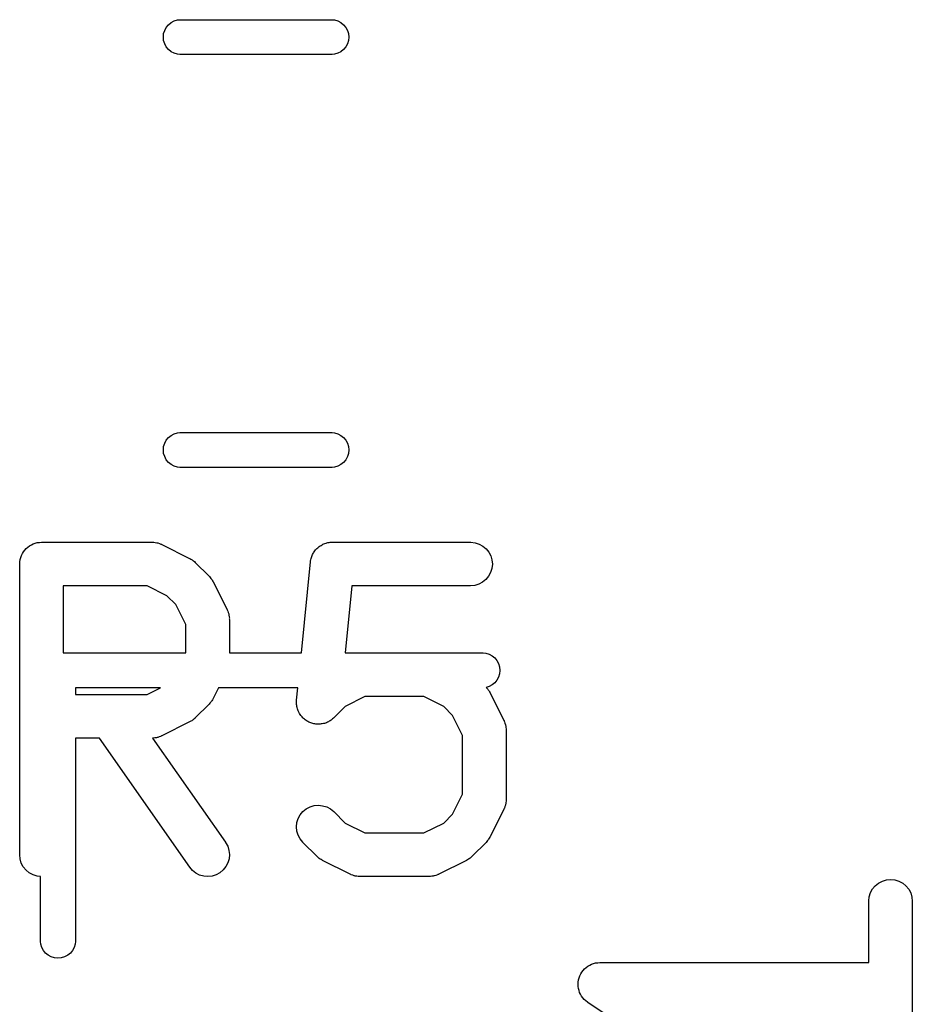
# Model space of a CAD drawing. Extents: x -0.18 to 2.54, y -2.17 to -0.07.
# Tile 17 of 39: x 1.34 to 1.47, y -1.31 to -1.18. Entities that reach past the tile are written whole.
import ezdxf

# ---------------------------------------------------------------- set-up
doc = ezdxf.new("R2010")
doc.units = 0
doc.header["$MEASUREMENT"] = 0
doc.layers.add('BLACK', color=7, linetype='CONTINUOUS')

msp = doc.modelspace()

# ---------------------------------------------------------------- linework, layer by layer
at = {"layer": 'BLACK', "linetype": 'CONTINUOUS'}
for p, q in [((1.36541, -1.18007), (1.36582, -1.17985)), ((1.36582, -1.17985), (1.36627, -1.17972)), ((1.36627, -1.17972), (1.36661, -1.17969)), ((1.36661, -1.17969), (1.38721, -1.17969)), ((1.38721, -1.17969), (1.38755, -1.17972)), ((1.38755, -1.17972), (1.388, -1.17985)), ((1.388, -1.17985), (1.38841, -1.18007)), ((1.3644, -1.18158), (1.36454, -1.18114)), ((1.36454, -1.18114), (1.36476, -1.18073)), ((1.36476, -1.18073), (1.36505, -1.18037)), ((1.36505, -1.18037), (1.36541, -1.18007)), ((1.38841, -1.18007), (1.38877, -1.18037)), ((1.38877, -1.18037), (1.38906, -1.18073)), ((1.38906, -1.18073), (1.38928, -1.18114)), ((1.38928, -1.18114), (1.38942, -1.18158)), ((1.36436, -1.18205), (1.3644, -1.18158)), ((1.3644, -1.18251), (1.36436, -1.18205)), ((1.36454, -1.18296), (1.3644, -1.18251)), ((1.38942, -1.18251), (1.38928, -1.18296)), ((1.38942, -1.18158), (1.38946, -1.18205)), ((1.38946, -1.18205), (1.38942, -1.18251)), ((1.36476, -1.18337), (1.36454, -1.18296)), ((1.36505, -1.18373), (1.36476, -1.18337)), ((1.36541, -1.18402), (1.36505, -1.18373)), ((1.38877, -1.18373), (1.38841, -1.18402)), ((1.38906, -1.18337), (1.38877, -1.18373)), ((1.38928, -1.18296), (1.38906, -1.18337)), ((1.36582, -1.18424), (1.36541, -1.18402)), ((1.36627, -1.18438), (1.36582, -1.18424)), ((1.36661, -1.18441), (1.36627, -1.18438)), ((1.38721, -1.18441), (1.36661, -1.18441)), ((1.38755, -1.18438), (1.38721, -1.18441)), ((1.388, -1.18424), (1.38755, -1.18438)), ((1.38841, -1.18402), (1.388, -1.18424)), ((1.36541, -1.23598), (1.36582, -1.23576)), ((1.36582, -1.23576), (1.36627, -1.23562)), ((1.36627, -1.23562), (1.36661, -1.23559)), ((1.36661, -1.23559), (1.38721, -1.23559)), ((1.38721, -1.23559), (1.38755, -1.23562)), ((1.38755, -1.23562), (1.388, -1.23576)), ((1.388, -1.23576), (1.38841, -1.23598)), ((1.3644, -1.23749), (1.36454, -1.23704)), ((1.36454, -1.23704), (1.36476, -1.23663)), ((1.36476, -1.23663), (1.36505, -1.23627)), ((1.36505, -1.23627), (1.36541, -1.23598)), ((1.38841, -1.23598), (1.38877, -1.23627)), ((1.38877, -1.23627), (1.38906, -1.23663)), ((1.38906, -1.23663), (1.38928, -1.23704)), ((1.38928, -1.23704), (1.38942, -1.23749)), ((1.36436, -1.23795), (1.3644, -1.23749)), ((1.3644, -1.23842), (1.36436, -1.23795)), ((1.36454, -1.23886), (1.3644, -1.23842)), ((1.38942, -1.23842), (1.38928, -1.23886)), ((1.38942, -1.23749), (1.38946, -1.23795)), ((1.38946, -1.23795), (1.38942, -1.23842)), ((1.36476, -1.23927), (1.36454, -1.23886)), ((1.36505, -1.23963), (1.36476, -1.23927)), ((1.36541, -1.23993), (1.36505, -1.23963)), ((1.36582, -1.24015), (1.36541, -1.23993)), ((1.38841, -1.23993), (1.388, -1.24015)), ((1.38877, -1.23963), (1.38841, -1.23993)), ((1.38906, -1.23927), (1.38877, -1.23963)), ((1.38928, -1.23886), (1.38906, -1.23927)), ((1.36627, -1.24028), (1.36582, -1.24015)), ((1.36661, -1.24031), (1.36627, -1.24028)), ((1.38721, -1.24031), (1.36661, -1.24031)), ((1.38755, -1.24028), (1.38721, -1.24031)), ((1.388, -1.24015), (1.38755, -1.24028)), ((1.34674, -1.25066), (1.34701, -1.25058)), ((1.34701, -1.25058), (1.34728, -1.2505)), ((1.34728, -1.2505), (1.34729, -1.2505)), ((1.34729, -1.2505), (1.3473, -1.2505)), ((1.3473, -1.2505), (1.34757, -1.25048)), ((1.34757, -1.25048), (1.34785, -1.25045)), ((1.34785, -1.25045), (1.36285, -1.25045)), ((1.36285, -1.25045), (1.36289, -1.25045)), ((1.36289, -1.25045), (1.36298, -1.25046)), ((1.36298, -1.25046), (1.36306, -1.25046)), ((1.36306, -1.25046), (1.36326, -1.25049)), ((1.36326, -1.25049), (1.36346, -1.25051)), ((1.36346, -1.25051), (1.36355, -1.25054)), ((1.36355, -1.25054), (1.36363, -1.25055)), ((1.36363, -1.25055), (1.36382, -1.25063)), ((1.36382, -1.25063), (1.36401, -1.25069)), ((1.3861, -1.25067), (1.38625, -1.25063)), ((1.38625, -1.25063), (1.38639, -1.25057)), ((1.38639, -1.25057), (1.38652, -1.25054)), ((1.38652, -1.25054), (1.38665, -1.2505)), ((1.38665, -1.2505), (1.3868, -1.25049)), ((1.3868, -1.25049), (1.38696, -1.25046)), ((1.38696, -1.25046), (1.38709, -1.25046)), ((1.38709, -1.25046), (1.38722, -1.25045)), ((1.38722, -1.25045), (1.40597, -1.25045)), ((1.40597, -1.25045), (1.40601, -1.25045)), ((1.40601, -1.25045), (1.40658, -1.25051)), ((1.40658, -1.25051), (1.40713, -1.25069)), ((1.34527, -1.25199), (1.3454, -1.25175)), ((1.3454, -1.25175), (1.34541, -1.25174)), ((1.34541, -1.25173), (1.34559, -1.25152)), ((1.34541, -1.25174), (1.34541, -1.25173)), ((1.34559, -1.25152), (1.34577, -1.25131)), ((1.34577, -1.25131), (1.34578, -1.2513)), ((1.34578, -1.25129), (1.346, -1.25112)), ((1.34578, -1.2513), (1.34578, -1.25129)), ((1.346, -1.25112), (1.34622, -1.25094)), ((1.34622, -1.25094), (1.34623, -1.25094)), ((1.34623, -1.25093), (1.34648, -1.2508)), ((1.34623, -1.25094), (1.34623, -1.25093)), ((1.34648, -1.2508), (1.34673, -1.25067)), ((1.34673, -1.25067), (1.34674, -1.25067)), ((1.34674, -1.25067), (1.34674, -1.25066)), ((1.36401, -1.25069), (1.36409, -1.25073)), ((1.36409, -1.25073), (1.36417, -1.25076)), ((1.36417, -1.25076), (1.36792, -1.25263)), ((1.38464, -1.25197), (1.38471, -1.25187)), ((1.38471, -1.25187), (1.38477, -1.25175)), ((1.38477, -1.25175), (1.38487, -1.25163)), ((1.38487, -1.25163), (1.38496, -1.2515)), ((1.38496, -1.2515), (1.38506, -1.25141)), ((1.38506, -1.25141), (1.38514, -1.25131)), ((1.38514, -1.25131), (1.38526, -1.25121)), ((1.38526, -1.25121), (1.38537, -1.2511)), ((1.38537, -1.2511), (1.38548, -1.25102)), ((1.38548, -1.25102), (1.38559, -1.25094)), ((1.38559, -1.25094), (1.38573, -1.25087)), ((1.38573, -1.25087), (1.38586, -1.25078)), ((1.38586, -1.25078), (1.38598, -1.25073)), ((1.38598, -1.25073), (1.3861, -1.25067)), ((1.40713, -1.25069), (1.40764, -1.25096)), ((1.40764, -1.25096), (1.40808, -1.25133)), ((1.40808, -1.25133), (1.40844, -1.25178)), ((1.40844, -1.25178), (1.40871, -1.25229)), ((1.3449, -1.25336), (1.34493, -1.25308)), ((1.34493, -1.25308), (1.34496, -1.25281)), ((1.34496, -1.25279), (1.34505, -1.25252)), ((1.34496, -1.2528), (1.34496, -1.25279)), ((1.34496, -1.25281), (1.34496, -1.2528)), ((1.34505, -1.25252), (1.34513, -1.25226)), ((1.34513, -1.25225), (1.34514, -1.25224)), ((1.34513, -1.25226), (1.34513, -1.25225)), ((1.34514, -1.25224), (1.34527, -1.25199)), ((1.36792, -1.25263), (1.36796, -1.25265)), ((1.36796, -1.25265), (1.36809, -1.25274)), ((1.36809, -1.25274), (1.36824, -1.25282)), ((1.36824, -1.25282), (1.36834, -1.2529)), ((1.36834, -1.2529), (1.36844, -1.25297)), ((1.36844, -1.25297), (1.36856, -1.25308)), ((1.36856, -1.25308), (1.36869, -1.25319)), ((1.36869, -1.25319), (1.37056, -1.25506)), ((1.38305, -1.26543), (1.38428, -1.25311)), ((1.38428, -1.25311), (1.38429, -1.25307)), ((1.38429, -1.25307), (1.38431, -1.25294)), ((1.38431, -1.25294), (1.38433, -1.25281)), ((1.38433, -1.25281), (1.38437, -1.25266)), ((1.38437, -1.25266), (1.38441, -1.2525)), ((1.38441, -1.2525), (1.38446, -1.25238)), ((1.38446, -1.25238), (1.3845, -1.25226)), ((1.3845, -1.25226), (1.38457, -1.25212)), ((1.38457, -1.25212), (1.38464, -1.25197)), ((1.40871, -1.25229), (1.40887, -1.25285)), ((1.40887, -1.25285), (1.40892, -1.25342)), ((1.3449, -1.25338), (1.3449, -1.25336)), ((1.3449, -1.2534), (1.3449, -1.25338)), ((1.3449, -1.25338), (1.3449, -1.25338)), ((1.3449, -1.25338), (1.3449, -1.25338)), ((1.3449, -1.29277), (1.3449, -1.2534)), ((1.40869, -1.25455), (1.40842, -1.25505)), ((1.40886, -1.25399), (1.40869, -1.25455)), ((1.40892, -1.25342), (1.40886, -1.25399)), ((1.37056, -1.25506), (1.37059, -1.25509)), ((1.37059, -1.25509), (1.37069, -1.25522)), ((1.37069, -1.25522), (1.37081, -1.25534)), ((1.37081, -1.25534), (1.37087, -1.25545)), ((1.37087, -1.25545), (1.37095, -1.25554)), ((1.37095, -1.25554), (1.37103, -1.25569)), ((1.37103, -1.25569), (1.37111, -1.25583)), ((1.37111, -1.25583), (1.37299, -1.25958)), ((1.4076, -1.25586), (1.40709, -1.25613)), ((1.40805, -1.2555), (1.4076, -1.25586)), ((1.40842, -1.25505), (1.40805, -1.2555)), ((1.3508, -1.25635), (1.3508, -1.26543)), ((1.36215, -1.25635), (1.3508, -1.25635)), ((1.36485, -1.2577), (1.36215, -1.25635)), ((1.38989, -1.25635), (1.38898, -1.26543)), ((1.40597, -1.25635), (1.38989, -1.25635)), ((1.40654, -1.2563), (1.40597, -1.25635)), ((1.40709, -1.25613), (1.40654, -1.2563)), ((1.36605, -1.2589), (1.36485, -1.2577)), ((1.36739, -1.2616), (1.36605, -1.2589)), ((1.37299, -1.25958), (1.37301, -1.25962)), ((1.37301, -1.25962), (1.37304, -1.2597)), ((1.37304, -1.2597), (1.37308, -1.25977)), ((1.37308, -1.25977), (1.37314, -1.25997)), ((1.37314, -1.25997), (1.37321, -1.26016)), ((1.37321, -1.26016), (1.37322, -1.26024)), ((1.37322, -1.26024), (1.37324, -1.26033)), ((1.37324, -1.26033), (1.37326, -1.26053)), ((1.37326, -1.26053), (1.3733, -1.26073)), ((1.3733, -1.26073), (1.37329, -1.26081)), ((1.37329, -1.26081), (1.3733, -1.2609)), ((1.3733, -1.2609), (1.3733, -1.26543)), ((1.36739, -1.26543), (1.36739, -1.2616)), ((1.3508, -1.26543), (1.36739, -1.26543)), ((1.3733, -1.26543), (1.38305, -1.26543)), ((1.38898, -1.26543), (1.40768, -1.26543)), ((1.40768, -1.26543), (1.40802, -1.26547)), ((1.40802, -1.26547), (1.40847, -1.2656)), ((1.40847, -1.2656), (1.40888, -1.26582)), ((1.40888, -1.26582), (1.40924, -1.26612)), ((1.40924, -1.26612), (1.40953, -1.26648)), ((1.40953, -1.26648), (1.40975, -1.26689)), ((1.40975, -1.26689), (1.40989, -1.26733)), ((1.40989, -1.26733), (1.40993, -1.2678)), ((1.40993, -1.2678), (1.40989, -1.26826)), ((1.40953, -1.26911), (1.40924, -1.26947)), ((1.40975, -1.2687), (1.40953, -1.26911)), ((1.40989, -1.26826), (1.40975, -1.2687)), ((1.35244, -1.27016), (1.35244, -1.27107)), ((1.36398, -1.27016), (1.35244, -1.27016)), ((1.36215, -1.27107), (1.36398, -1.27016)), ((1.37183, -1.27016), (1.37111, -1.27159)), ((1.38258, -1.27016), (1.37183, -1.27016)), ((1.38241, -1.27185), (1.38258, -1.27016)), ((1.40847, -1.26999), (1.40809, -1.2701)), ((1.40809, -1.2701), (1.40819, -1.27022)), ((1.40819, -1.27022), (1.4083, -1.27034)), ((1.4083, -1.27034), (1.40837, -1.27044)), ((1.40837, -1.27044), (1.40844, -1.27054)), ((1.40844, -1.27054), (1.40852, -1.27069)), ((1.40888, -1.26977), (1.40847, -1.26999)), ((1.40924, -1.26947), (1.40888, -1.26977)), ((1.35244, -1.27107), (1.36215, -1.27107)), ((1.37093, -1.27192), (1.37085, -1.27201)), ((1.371, -1.27177), (1.37093, -1.27192)), ((1.3711, -1.27163), (1.371, -1.27177)), ((1.37111, -1.27159), (1.3711, -1.27163)), ((1.38241, -1.272), (1.38241, -1.27185)), ((1.39167, -1.27135), (1.38897, -1.2727)), ((1.39965, -1.27135), (1.39167, -1.27135)), ((1.40234, -1.2727), (1.39965, -1.27135)), ((1.40852, -1.27069), (1.40861, -1.27083)), ((1.40861, -1.27083), (1.41048, -1.27458)), ((1.37056, -1.27236), (1.36869, -1.27424)), ((1.37067, -1.27223), (1.37056, -1.27236)), ((1.37078, -1.27211), (1.37067, -1.27223)), ((1.37085, -1.27201), (1.37078, -1.27211)), ((1.38239, -1.27214), (1.38241, -1.272)), ((1.38241, -1.27228), (1.38239, -1.27214)), ((1.38241, -1.27243), (1.38241, -1.27228)), ((1.38243, -1.27257), (1.38241, -1.27243)), ((1.38245, -1.27271), (1.38243, -1.27257)), ((1.38249, -1.27285), (1.38245, -1.27271)), ((1.38252, -1.273), (1.38249, -1.27285)), ((1.38257, -1.27313), (1.38252, -1.273)), ((1.38261, -1.27326), (1.38257, -1.27313)), ((1.38268, -1.27339), (1.38261, -1.27326)), ((1.38897, -1.2727), (1.38743, -1.27424)), ((1.40354, -1.2739), (1.40234, -1.2727)), ((1.36821, -1.27462), (1.36806, -1.2747)), ((1.3683, -1.27455), (1.36821, -1.27462)), ((1.36841, -1.27448), (1.3683, -1.27455)), ((1.36853, -1.27437), (1.36841, -1.27448)), ((1.36866, -1.27427), (1.36853, -1.27437)), ((1.36869, -1.27424), (1.36866, -1.27427)), ((1.38274, -1.27353), (1.38268, -1.27339)), ((1.38281, -1.27365), (1.38274, -1.27353)), ((1.38288, -1.27377), (1.38281, -1.27365)), ((1.38297, -1.27389), (1.38288, -1.27377)), ((1.38305, -1.27401), (1.38297, -1.27389)), ((1.38315, -1.27411), (1.38305, -1.27401)), ((1.38324, -1.27422), (1.38315, -1.27411)), ((1.38336, -1.27432), (1.38324, -1.27422)), ((1.38346, -1.27442), (1.38336, -1.27432)), ((1.38358, -1.2745), (1.38346, -1.27442)), ((1.38369, -1.27459), (1.38358, -1.2745)), ((1.38382, -1.27466), (1.38369, -1.27459)), ((1.38695, -1.27462), (1.38683, -1.27469)), ((1.38707, -1.27453), (1.38695, -1.27462)), ((1.38719, -1.27445), (1.38707, -1.27453)), ((1.38729, -1.27435), (1.38719, -1.27445)), ((1.3874, -1.27427), (1.38729, -1.27435)), ((1.38743, -1.27424), (1.3874, -1.27427)), ((1.40489, -1.2766), (1.40354, -1.2739)), ((1.41048, -1.27458), (1.4105, -1.27461)), ((1.4105, -1.27461), (1.41053, -1.2747)), ((1.36792, -1.27479), (1.36417, -1.27666)), ((1.36806, -1.2747), (1.36792, -1.27479)), ((1.38394, -1.27474), (1.38382, -1.27466)), ((1.38407, -1.2748), (1.38394, -1.27474)), ((1.38419, -1.27487), (1.38407, -1.2748)), ((1.38433, -1.27491), (1.38419, -1.27487)), ((1.38447, -1.27497), (1.38433, -1.27491)), ((1.38461, -1.275), (1.38447, -1.27497)), ((1.38474, -1.27504), (1.38461, -1.275)), ((1.38489, -1.27505), (1.38474, -1.27504)), ((1.38503, -1.27508), (1.38489, -1.27505)), ((1.38517, -1.27509), (1.38503, -1.27508)), ((1.38531, -1.2751), (1.38517, -1.27509)), ((1.38546, -1.27509), (1.38531, -1.2751)), ((1.38561, -1.27509), (1.38546, -1.27509)), ((1.38575, -1.27506), (1.38561, -1.27509)), ((1.38589, -1.27505), (1.38575, -1.27506)), ((1.38603, -1.27501), (1.38589, -1.27505)), ((1.38617, -1.27498), (1.38603, -1.27501)), ((1.38631, -1.27493), (1.38617, -1.27498)), ((1.38644, -1.27489), (1.38631, -1.27493)), ((1.38657, -1.27482), (1.38644, -1.27489)), ((1.38671, -1.27477), (1.38657, -1.27482)), ((1.38683, -1.27469), (1.38671, -1.27477)), ((1.41053, -1.2747), (1.41057, -1.27477)), ((1.41057, -1.27477), (1.41063, -1.27497)), ((1.41063, -1.27497), (1.4107, -1.27516)), ((1.4107, -1.27516), (1.41071, -1.27524)), ((1.41071, -1.27524), (1.41074, -1.27532)), ((1.41074, -1.27532), (1.41076, -1.27553)), ((1.41076, -1.27553), (1.41079, -1.27572)), ((1.41079, -1.27572), (1.41079, -1.27581)), ((1.41079, -1.27581), (1.4108, -1.2759)), ((1.4108, -1.2759), (1.4108, -1.28527)), ((1.35569, -1.27698), (1.35244, -1.27698)), ((1.35244, -1.27698), (1.35244, -1.30453)), ((1.36793, -1.29446), (1.35569, -1.27698)), ((1.36294, -1.27697), (1.36289, -1.27697)), ((1.36289, -1.27697), (1.37277, -1.29108)), ((1.36302, -1.27697), (1.36294, -1.27697)), ((1.36322, -1.27694), (1.36302, -1.27697)), ((1.36342, -1.27692), (1.36322, -1.27694)), ((1.36351, -1.27689), (1.36342, -1.27692)), ((1.36359, -1.27688), (1.36351, -1.27689)), ((1.36378, -1.27681), (1.36359, -1.27688)), ((1.36397, -1.27675), (1.36378, -1.27681)), ((1.36405, -1.27671), (1.36397, -1.27675)), ((1.36413, -1.27668), (1.36405, -1.27671)), ((1.36417, -1.27666), (1.36413, -1.27668)), ((1.40489, -1.28457), (1.40489, -1.2766)), ((1.40354, -1.28727), (1.40489, -1.28457)), ((1.4108, -1.28527), (1.4108, -1.28531)), ((1.38327, -1.28692), (1.38372, -1.28656)), ((1.38372, -1.28656), (1.38423, -1.28629)), ((1.38423, -1.28629), (1.38478, -1.28612)), ((1.38478, -1.28612), (1.38536, -1.28607)), ((1.38536, -1.28607), (1.38593, -1.28613)), ((1.38593, -1.28613), (1.38648, -1.2863)), ((1.38648, -1.2863), (1.38699, -1.28657)), ((1.38699, -1.28657), (1.38743, -1.28693)), ((1.41048, -1.28659), (1.40861, -1.29034)), ((1.41052, -1.28651), (1.41048, -1.28659)), ((1.41056, -1.28644), (1.41052, -1.28651)), ((1.41062, -1.28624), (1.41056, -1.28644)), ((1.41069, -1.28605), (1.41062, -1.28624)), ((1.41071, -1.28597), (1.41069, -1.28605)), ((1.41073, -1.28589), (1.41071, -1.28597)), ((1.41075, -1.28569), (1.41073, -1.28589)), ((1.41079, -1.28549), (1.41075, -1.28569)), ((1.4108, -1.28531), (1.41079, -1.2854)), ((1.41079, -1.2854), (1.41079, -1.28549)), ((1.38246, -1.28842), (1.38263, -1.28787)), ((1.38263, -1.28787), (1.3829, -1.28736)), ((1.3829, -1.28736), (1.38327, -1.28692)), ((1.38743, -1.28693), (1.38897, -1.28847)), ((1.40234, -1.28847), (1.40354, -1.28727)), ((1.38239, -1.28899), (1.38246, -1.28842)), ((1.38244, -1.28956), (1.38239, -1.28899)), ((1.38897, -1.28847), (1.39167, -1.28982)), ((1.39965, -1.28982), (1.40234, -1.28847)), ((1.3826, -1.29012), (1.38244, -1.28956)), ((1.38287, -1.29063), (1.3826, -1.29012)), ((1.38323, -1.29108), (1.38287, -1.29063)), ((1.39167, -1.28982), (1.39965, -1.28982)), ((1.4085, -1.29052), (1.40842, -1.29066)), ((1.40859, -1.29038), (1.4085, -1.29052)), ((1.40861, -1.29034), (1.40859, -1.29038)), ((1.37277, -1.29108), (1.37279, -1.29111)), ((1.37279, -1.29111), (1.37307, -1.29162)), ((1.37307, -1.29162), (1.37324, -1.29217)), ((1.38326, -1.29111), (1.38323, -1.29108)), ((1.38513, -1.29298), (1.38326, -1.29111)), ((1.40806, -1.29111), (1.40618, -1.29298)), ((1.40816, -1.29098), (1.40806, -1.29111)), ((1.40828, -1.29086), (1.40816, -1.29098)), ((1.40834, -1.29076), (1.40828, -1.29086)), ((1.40842, -1.29066), (1.40834, -1.29076)), ((1.34495, -1.29334), (1.3449, -1.29277)), ((1.37324, -1.29217), (1.3733, -1.29274)), ((1.3733, -1.29274), (1.37325, -1.29331)), ((1.38526, -1.29309), (1.38513, -1.29298)), ((1.38538, -1.2932), (1.38526, -1.29309)), ((1.38548, -1.29327), (1.38538, -1.2932)), ((1.38558, -1.29335), (1.38548, -1.29327)), ((1.4058, -1.2933), (1.4057, -1.29337)), ((1.4059, -1.29323), (1.4058, -1.2933)), ((1.40602, -1.29312), (1.4059, -1.29323)), ((1.40615, -1.29301), (1.40602, -1.29312)), ((1.40618, -1.29298), (1.40615, -1.29301)), ((1.34512, -1.2939), (1.34495, -1.29334)), ((1.34539, -1.2944), (1.34512, -1.2939)), ((1.34576, -1.29485), (1.34539, -1.2944)), ((1.3683, -1.2949), (1.36793, -1.29446)), ((1.37282, -1.29438), (1.37246, -1.29483)), ((1.37309, -1.29387), (1.37282, -1.29438)), ((1.37325, -1.29331), (1.37309, -1.29387)), ((1.38572, -1.29343), (1.38558, -1.29335)), ((1.38586, -1.29352), (1.38572, -1.29343)), ((1.3859, -1.29354), (1.38586, -1.29352)), ((1.38965, -1.29541), (1.3859, -1.29354)), ((1.40541, -1.29354), (1.40166, -1.29541)), ((1.40555, -1.29345), (1.40541, -1.29354)), ((1.4057, -1.29337), (1.40555, -1.29345)), ((1.3462, -1.29522), (1.34576, -1.29485)), ((1.34671, -1.29549), (1.3462, -1.29522)), ((1.34726, -1.29566), (1.34671, -1.29549)), ((1.34772, -1.29571), (1.34726, -1.29566)), ((1.34772, -1.30453), (1.34772, -1.29571)), ((1.36876, -1.29526), (1.3683, -1.2949)), ((1.36927, -1.29552), (1.36876, -1.29526)), ((1.36982, -1.29568), (1.36927, -1.29552)), ((1.3704, -1.29572), (1.36982, -1.29568)), ((1.37097, -1.29566), (1.3704, -1.29572)), ((1.37152, -1.29548), (1.37097, -1.29566)), ((1.37202, -1.2952), (1.37152, -1.29548)), ((1.37246, -1.29483), (1.37202, -1.2952)), ((1.38973, -1.29544), (1.38965, -1.29541)), ((1.38981, -1.29548), (1.38973, -1.29544)), ((1.39, -1.29555), (1.38981, -1.29548)), ((1.39019, -1.29562), (1.39, -1.29555)), ((1.39027, -1.29563), (1.39019, -1.29562)), ((1.39036, -1.29566), (1.39027, -1.29563)), ((1.39056, -1.29568), (1.39036, -1.29566)), ((1.39076, -1.29572), (1.39056, -1.29568)), ((1.39084, -1.29571), (1.39076, -1.29572)), ((1.39093, -1.29572), (1.39084, -1.29571)), ((1.39097, -1.29572), (1.39093, -1.29572)), ((1.40034, -1.29572), (1.39097, -1.29572)), ((1.40043, -1.29572), (1.40034, -1.29572)), ((1.40052, -1.29572), (1.40043, -1.29572)), ((1.40072, -1.29569), (1.40052, -1.29572)), ((1.40092, -1.29567), (1.40072, -1.29569)), ((1.401, -1.29564), (1.40092, -1.29567)), ((1.40109, -1.29563), (1.401, -1.29564)), ((1.40128, -1.29556), (1.40109, -1.29563)), ((1.40147, -1.2955), (1.40128, -1.29556)), ((1.40155, -1.29546), (1.40147, -1.2955)), ((1.40163, -1.29543), (1.40155, -1.29546)), ((1.40166, -1.29541), (1.40163, -1.29543)), ((1.46041, -1.2974), (1.46078, -1.29696)), ((1.46078, -1.29696), (1.46123, -1.2966)), ((1.46123, -1.2966), (1.46174, -1.29633)), ((1.46174, -1.29633), (1.4623, -1.29617)), ((1.4623, -1.29617), (1.46287, -1.29611)), ((1.46287, -1.29611), (1.46344, -1.29617)), ((1.46344, -1.29617), (1.46399, -1.29634)), ((1.46399, -1.29634), (1.4645, -1.29662)), ((1.4645, -1.29662), (1.46494, -1.29699)), ((1.46494, -1.29699), (1.46531, -1.29743)), ((1.4599, -1.29903), (1.45996, -1.29845)), ((1.45996, -1.29845), (1.46014, -1.2979)), ((1.46014, -1.2979), (1.46041, -1.2974)), ((1.46531, -1.29743), (1.46558, -1.29794)), ((1.46558, -1.29794), (1.46575, -1.29849)), ((1.46575, -1.29849), (1.4658, -1.29907)), ((1.4599, -1.29907), (1.4599, -1.29903)), ((1.4599, -1.30736), (1.4599, -1.29907)), ((1.4658, -1.29907), (1.4658, -1.32156)), ((1.34775, -1.30487), (1.34772, -1.30453)), ((1.34789, -1.30532), (1.34775, -1.30487)), ((1.35241, -1.30487), (1.35227, -1.30532)), ((1.35244, -1.30453), (1.35241, -1.30487)), ((1.34811, -1.30573), (1.34789, -1.30532)), ((1.3484, -1.30609), (1.34811, -1.30573)), ((1.34876, -1.30638), (1.3484, -1.30609)), ((1.34917, -1.3066), (1.34876, -1.30638)), ((1.34962, -1.30674), (1.34917, -1.3066)), ((1.35099, -1.3066), (1.35054, -1.30674)), ((1.3514, -1.30638), (1.35099, -1.3066)), ((1.35176, -1.30609), (1.3514, -1.30638)), ((1.35205, -1.30573), (1.35176, -1.30609)), ((1.35227, -1.30532), (1.35205, -1.30573)), ((1.35008, -1.30678), (1.34962, -1.30674)), ((1.35054, -1.30674), (1.35008, -1.30678)), ((1.42163, -1.30803), (1.42185, -1.30786)), ((1.42185, -1.30785), (1.42211, -1.30772)), ((1.42185, -1.30786), (1.42185, -1.30785)), ((1.42185, -1.30785), (1.42185, -1.30785)), ((1.42211, -1.30772), (1.42235, -1.30758)), ((1.42235, -1.30758), (1.42236, -1.30758)), ((1.42236, -1.30758), (1.42263, -1.3075)), ((1.42236, -1.30758), (1.42236, -1.30758)), ((1.42263, -1.3075), (1.42291, -1.30742)), ((1.42291, -1.30742), (1.4232, -1.30739)), ((1.42291, -1.30742), (1.42291, -1.30742)), ((1.42291, -1.30742), (1.42291, -1.30742)), ((1.4232, -1.30739), (1.42348, -1.30736)), ((1.42348, -1.30736), (1.4599, -1.30736)), ((1.42067, -1.30944), (1.42076, -1.30917)), ((1.42076, -1.30917), (1.4209, -1.30891)), ((1.42076, -1.30917), (1.42076, -1.30917)), ((1.42076, -1.30917), (1.42076, -1.30917)), ((1.4209, -1.30891), (1.42103, -1.30866)), ((1.42103, -1.30866), (1.42122, -1.30844)), ((1.42103, -1.30866), (1.42103, -1.30866)), ((1.42103, -1.30866), (1.42103, -1.30866)), ((1.42122, -1.30844), (1.4214, -1.30822)), ((1.4214, -1.30822), (1.42163, -1.30803)), ((1.4214, -1.30822), (1.4214, -1.30822)), ((1.4214, -1.30822), (1.4214, -1.30822)), ((1.42053, -1.31029), (1.42056, -1.31001)), ((1.42055, -1.31059), (1.42053, -1.31029)), ((1.42053, -1.31029), (1.42053, -1.31029)), ((1.42053, -1.31029), (1.42053, -1.31029)), ((1.42058, -1.31086), (1.42055, -1.31059)), ((1.42056, -1.31001), (1.42059, -1.30972)), ((1.42059, -1.30972), (1.42067, -1.30944)), ((1.42059, -1.30972), (1.42059, -1.30972)), ((1.42059, -1.30972), (1.42059, -1.30972)), ((1.42058, -1.31087), (1.42058, -1.31086)), ((1.42066, -1.31115), (1.42058, -1.31087)), ((1.42058, -1.31087), (1.42058, -1.31087)), ((1.42074, -1.31142), (1.42066, -1.31115)), ((1.42087, -1.31166), (1.42074, -1.31142)), ((1.42074, -1.31142), (1.42074, -1.31142)), ((1.42074, -1.31142), (1.42074, -1.31142)), ((1.42101, -1.31193), (1.42087, -1.31166)), ((1.42119, -1.31215), (1.42101, -1.31193)), ((1.42101, -1.31193), (1.42101, -1.31193)), ((1.42101, -1.31193), (1.42101, -1.31193)), ((1.42137, -1.31238), (1.42119, -1.31215)), ((1.42159, -1.31257), (1.42137, -1.31238)), ((1.42137, -1.31238), (1.42137, -1.31238)), ((1.42137, -1.31238), (1.42137, -1.31238)), ((1.42181, -1.31275), (1.42159, -1.31257)), ((1.42184, -1.31277), (1.42181, -1.31275)), ((1.42181, -1.31275), (1.42181, -1.31275)), ((1.42181, -1.31275), (1.42181, -1.31275)), ((1.42181, -1.31275), (1.42181, -1.31275)), ((1.42722, -1.31636), (1.42184, -1.31277))]:
    msp.add_line(p, q, dxfattribs=at)

doc.saveas('drawing.dxf')
